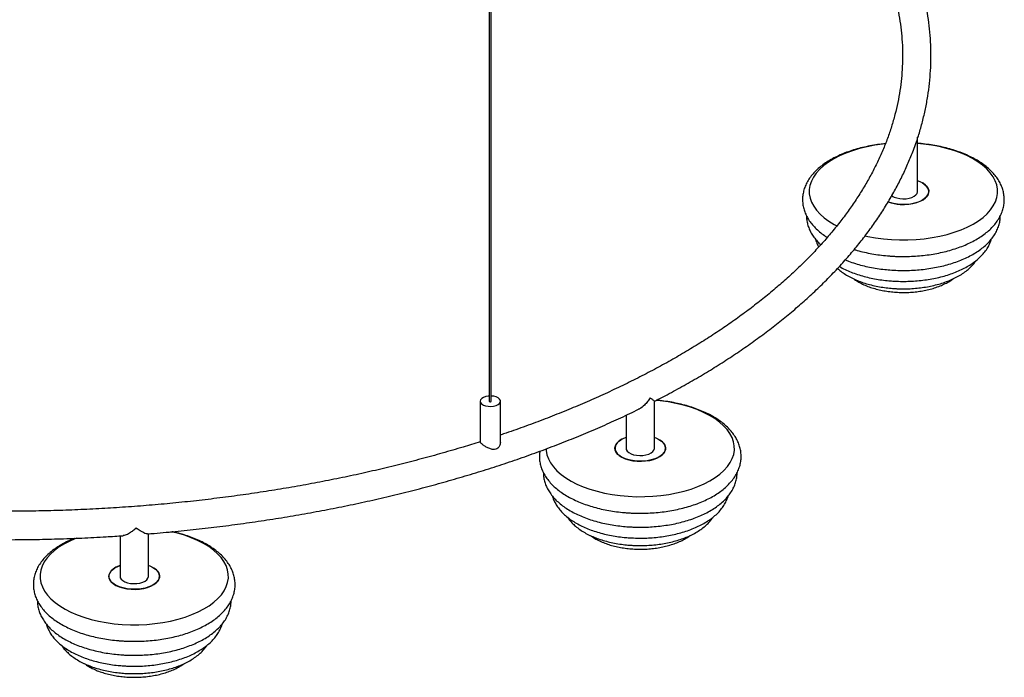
# Paper-space layout '_Trimétrica' of a CAD drawing. Header units: millimetres. Extents: x -887 to 99, y -668 to 767.
# Tile 3 of 5: x -386 to 99, y -668 to -344. Entities that reach past the tile are written whole.
import ezdxf

# ---------------------------------------------------------------- set-up
doc = ezdxf.new("R2010")
doc.units = ezdxf.units.MM

psp = doc.layouts.new('_Trimétrica')

# ---------------------------------------------------------------- linework, layer by layer
at = {"color": 7, "linetype": 'Continuous', "lineweight": 25}
for p, q in [((-154.87, 318.55), (-154.87, -532.18)), ((-153.87, -532.18), (-153.87, 318.55)), ((56.38, -428.69), (56.38, -402.27)), ((-159.37, -532.18), (-159.37, -552.36)), ((-149.37, -552.36), (-149.37, -532.18)), ((-73.42, -555.38), (-73.42, -532.18)), ((-87.42, -539.11), (-87.42, -555.38)), ((-337, -598.63), (-337, -618.57)), ((-323, -618.57), (-323, -597.61))]:
    psp.add_line(p, q, dxfattribs=at)
at = {"color": 7, "linetype": 'Continuous', "lineweight": 25, "flags": 128}
for points in [[(40.41, -405.22), (39.15, -405.36), (35.24, -405.91), (31.44, -406.63), (27.77, -407.52), (24.27, -408.57), (20.96, -409.77), (17.86, -411.12), (15.01, -412.6), (12.42, -414.2), (10.11, -415.92), (8.09, -417.73), (6.4, -419.62), (5.02, -421.59), (3.99, -423.61), (3.3, -425.66), (2.97, -427.74), (2.98, -429.83), (3.35, -431.91), (4.07, -433.96), (5.13, -435.98), (6.53, -437.93), (8.26, -439.82), (10.3, -441.63), (12.64, -443.33), (15.25, -444.92), (16.52, -445.6)], [(30.49, -450.55), (31.77, -450.83), (35.58, -451.54), (39.5, -452.07), (43.49, -452.42), (47.53, -452.6), (51.58, -452.59), (55.62, -452.4), (59.61, -452.03), (63.52, -451.48), (67.32, -450.76), (70.98, -449.87), (74.49, -448.82), (77.8, -447.62), (80.89, -446.27), (83.74, -444.79), (86.34, -443.18), (88.65, -441.47), (90.66, -439.66), (92.36, -437.76), (93.73, -435.8), (94.76, -433.78), (95.45, -431.72), (95.79, -429.64), (95.77, -427.56), (95.41, -425.48), (94.69, -423.42), (93.62, -421.41), (92.22, -419.45), (90.49, -417.56), (88.46, -415.76), (86.12, -414.06), (83.5, -412.46), (80.62, -410.99), (77.51, -409.66), (74.18, -408.47), (70.67, -407.43), (66.99, -406.56), (63.17, -405.85), (59.25, -405.32), (56.38, -405.04)], [(56.38, -423.36), (57, -423.59), (58.56, -424.33), (59.86, -425.19), (60.86, -426.15), (61.53, -427.19), (61.85, -428.27), (61.81, -429.36), (61.41, -430.43), (60.67, -431.45), (59.6, -432.4), (58.24, -433.23), (56.62, -433.94), (54.8, -434.49), (52.82, -434.88), (50.73, -435.09), (48.62, -435.12), (46.52, -434.96), (44.5, -434.62), (42.63, -434.11), (41.83, -433.83)], [(47.79, -435.08), (49.91, -435.13), (52.02, -434.99), (54.04, -434.67), (55.93, -434.17), (57.64, -433.52), (59.11, -432.74), (60.29, -431.83), (61.16, -430.84), (61.7, -429.78), (61.88, -428.69), (61.7, -427.6), (61.16, -426.55), (60.29, -425.55), (59.1, -424.65), (57.63, -423.86), (56.38, -423.36)], [(46.11, -431.88), (47.57, -432.18), (49.12, -432.3), (50.68, -432.24), (52.18, -432), (53.54, -431.59), (54.69, -431.04), (55.57, -430.38), (56.14, -429.62), (56.37, -428.83), (56.38, -428.69)], [(-154.87, -529.62), (-155.35, -529.66), (-156.64, -529.89), (-157.75, -530.29), (-158.62, -530.83), (-159.17, -531.47), (-159.37, -532.16), (-159.19, -532.86), (-158.66, -533.5), (-157.81, -534.05), (-156.7, -534.46)], [(-156.7, -534.46), (-155.42, -534.7), (-154.07, -534.75), (-152.73, -534.62), (-151.52, -534.3), (-150.51, -533.82), (-149.8, -533.23), (-149.42, -532.55), (-149.41, -531.85), (-149.77, -531.17), (-150.47, -530.57), (-151.46, -530.09), (-152.66, -529.76), (-153.87, -529.62)], [(-154.6, -532.41), (-154.42, -532.44), (-154.22, -532.43), (-154.05, -532.38), (-153.93, -532.3), (-153.87, -532.21), (-153.87, -532.18)], [(-126.86, -555.66), (-126.81, -556.51), (-126.44, -558.59), (-125.73, -560.65), (-124.66, -562.66), (-123.26, -564.62), (-121.53, -566.51), (-119.49, -568.31), (-117.16, -570.01), (-114.54, -571.61), (-111.66, -573.08), (-108.55, -574.41), (-105.22, -575.6), (-101.7, -576.64), (-98.03, -577.51), (-94.21, -578.22), (-90.29, -578.75), (-86.3, -579.11), (-82.26, -579.28), (-78.21, -579.27), (-74.18, -579.08), (-70.19, -578.71), (-66.28, -578.16), (-62.48, -577.44), (-58.81, -576.55), (-55.31, -575.5), (-52, -574.3), (-48.9, -572.95), (-46.05, -571.47), (-43.46, -569.87), (-41.15, -568.15), (-39.13, -566.34), (-37.44, -564.45), (-36.06, -562.48), (-35.03, -560.46), (-34.34, -558.41), (-34, -556.33), (-34.02, -554.24), (-34.39, -552.16), (-35.11, -550.11), (-36.17, -548.1), (-37.57, -546.14), (-39.3, -544.25), (-41.34, -542.45), (-43.68, -540.74), (-46.29, -539.15), (-49.17, -537.68), (-52.28, -536.34), (-55.61, -535.15), (-59.13, -534.11), (-62.81, -533.24), (-66.62, -532.53), (-70.54, -532), (-72.62, -531.79)], [(-73.42, -550.04), (-72.8, -550.27), (-71.23, -551.01), (-69.93, -551.87), (-68.93, -552.83), (-68.26, -553.87), (-67.94, -554.95), (-67.98, -556.04), (-68.38, -557.11), (-69.12, -558.14), (-70.19, -559.08), (-71.55, -559.92), (-73.17, -560.62), (-75, -561.18), (-76.98, -561.57), (-79.06, -561.78), (-81.18, -561.8), (-83.28, -561.64), (-85.29, -561.31), (-87.17, -560.8), (-88.85, -560.13), (-90.29, -559.33), (-91.44, -558.41), (-92.28, -557.41), (-92.77, -556.35), (-92.91, -555.26), (-92.7, -554.17), (-92.12, -553.12), (-91.21, -552.13), (-90, -551.24), (-88.5, -550.47), (-87.42, -550.04)], [(-87.42, -550.04), (-87.85, -550.2), (-89.44, -550.92), (-90.78, -551.77), (-91.81, -552.73), (-92.51, -553.76), (-92.87, -554.83), (-92.87, -555.93), (-92.51, -557), (-91.81, -558.03), (-90.77, -558.98), (-89.44, -559.83), (-87.85, -560.55), (-86.04, -561.13), (-84.07, -561.53), (-82, -561.76)], [(-82, -561.76), (-79.88, -561.81), (-77.78, -561.67), (-75.75, -561.35), (-73.86, -560.86), (-72.16, -560.21), (-70.69, -559.42), (-69.5, -558.52), (-68.63, -557.52), (-68.1, -556.46), (-67.92, -555.38), (-68.1, -554.29), (-68.63, -553.23), (-69.51, -552.24), (-70.69, -551.33), (-72.16, -550.54), (-73.42, -550.04)], [(-87.42, -555.38), (-87.3, -556.05), (-86.83, -556.82), (-86.05, -557.52), (-84.98, -558.11), (-83.69, -558.57)], [(-83.69, -558.57), (-82.23, -558.86), (-80.68, -558.98), (-79.11, -558.92), (-77.62, -558.68), (-76.26, -558.28), (-75.11, -557.73), (-74.23, -557.06), (-73.66, -556.31), (-73.42, -555.51), (-73.42, -555.38)], [(-358.53, -599.7), (-361.51, -601), (-364.37, -602.48), (-366.96, -604.08), (-369.27, -605.8), (-371.28, -607.61), (-372.98, -609.5), (-374.35, -611.47), (-375.39, -613.49), (-376.08, -615.54), (-376.41, -617.62), (-376.4, -619.71), (-376.03, -621.79), (-375.31, -623.84), (-374.25, -625.86), (-372.84, -627.81), (-371.12, -629.7), (-369.08, -631.51), (-366.74, -633.21), (-364.12, -634.8), (-361.25, -636.27), (-358.13, -637.61), (-354.81, -638.8), (-351.29, -639.84), (-347.61, -640.71), (-343.8, -641.42), (-339.88, -641.95), (-335.89, -642.3), (-331.85, -642.48), (-327.79, -642.47), (-323.76, -642.28), (-319.77, -641.91), (-315.86, -641.36), (-312.06, -640.64), (-308.39, -639.75), (-304.89, -638.7), (-301.58, -637.5), (-298.49, -636.15), (-295.63, -634.67), (-293.04, -633.06), (-290.73, -631.35), (-288.72, -629.54), (-287.02, -627.64), (-285.65, -625.68), (-284.61, -623.66), (-283.93, -621.6), (-283.59, -619.52), (-283.6, -617.44), (-283.97, -615.36), (-284.69, -613.31), (-285.76, -611.29), (-287.16, -609.33), (-288.88, -607.45), (-290.92, -605.64), (-293.26, -603.94), (-295.88, -602.34), (-298.75, -600.87), (-301.87, -599.54), (-305.2, -598.35), (-308.71, -597.31), (-311.87, -596.55)], [(-323, -613.24), (-322.38, -613.47), (-320.82, -614.21), (-319.52, -615.07), (-318.52, -616.03), (-317.85, -617.07), (-317.53, -618.15), (-317.57, -619.24), (-317.96, -620.31), (-318.71, -621.33), (-319.78, -622.28), (-321.14, -623.11), (-322.76, -623.82), (-324.58, -624.38), (-326.56, -624.76), (-328.64, -624.97), (-330.76, -625), (-332.86, -624.84), (-334.88, -624.5), (-336.75, -623.99), (-338.43, -623.33), (-339.87, -622.52), (-341.02, -621.61), (-341.86, -620.61), (-342.36, -619.54), (-342.5, -618.45), (-342.28, -617.37), (-341.71, -616.32), (-340.8, -615.33), (-339.58, -614.44), (-338.08, -613.66), (-337, -613.24)], [(-337, -613.24), (-337.44, -613.4), (-339.03, -614.12), (-340.36, -614.97), (-341.39, -615.92), (-342.1, -616.95), (-342.46, -618.03), (-342.46, -619.12), (-342.1, -620.2), (-341.39, -621.23), (-340.35, -622.18), (-339.02, -623.03), (-337.43, -623.75), (-335.62, -624.32), (-333.66, -624.73), (-331.58, -624.96)], [(-331.58, -624.96), (-329.47, -625.01), (-327.36, -624.87), (-325.34, -624.55), (-323.44, -624.05), (-321.74, -623.41), (-320.27, -622.62), (-319.09, -621.71), (-318.21, -620.72), (-317.68, -619.66), (-317.5, -618.57), (-317.68, -617.48), (-318.22, -616.43), (-319.09, -615.43), (-320.28, -614.53), (-321.75, -613.74), (-323, -613.24)], [(-337, -618.57), (-336.88, -619.25), (-336.42, -620.02), (-335.63, -620.72), (-334.57, -621.31), (-333.27, -621.76)], [(-333.27, -621.76), (-331.81, -622.06), (-330.26, -622.18), (-328.7, -622.12), (-327.2, -621.88), (-325.84, -621.47), (-324.69, -620.92), (-323.81, -620.26), (-323.24, -619.5), (-323.01, -618.71), (-323, -618.57)]]:
    psp.add_lwpolyline(points, dxfattribs=at)
at = {"color": 7, "linetype": 'Continuous', "lineweight": 25}
for centre, radius, start, end in [((47.74, -425.03), 7.05, 233.7476, 256.6258), ((48.83, -415.35), 19.75, 249.2323, 266.9974), ((-154.58, -532.12), 0.295, 192.9662, 266.0309)]:
    psp.add_arc(centre, radius, start, end, dxfattribs=at)
for points, knots in [([(56.33, -402.5), (56.38, -402.36), (57.16, -400.15), (58.38, -395.83), (59.96, -389.55), (61.19, -383.25), (62.11, -376.94), (62.71, -370.62), (63, -364.3), (62.97, -357.98), (62.62, -351.66), (61.96, -345.36), (60.98, -339.06), (59.69, -332.78), (58.09, -326.52), (56.17, -320.29), (53.94, -314.08), (51.39, -307.9), (48.54, -301.76), (45.38, -295.66), (41.91, -289.61), (38.13, -283.6), (34.05, -277.65), (29.67, -271.76), (25, -265.93), (20.03, -260.17), (14.77, -254.48), (9.22, -248.87), (3.4, -243.34), (-2.71, -237.9), (-9.08, -232.54), (-15.72, -227.28), (-22.63, -222.11), (-29.79, -217.05), (-37.21, -212.08), (-44.87, -207.23), (-52.77, -202.48), (-60.91, -197.85), (-69.28, -193.33), (-77.86, -188.94), (-86.67, -184.66), (-95.69, -180.51), (-104.91, -176.48), (-114.33, -172.59), (-123.95, -168.82), (-133.75, -165.2), (-143.7, -161.7), (-150.48, -159.48), (-153.87, -158.38)], [0, 0, 0, 0, 0.001494, 0.023522, 0.045514, 0.067471, 0.0894, 0.111305, 0.133192, 0.155069, 0.176944, 0.198821, 0.220708, 0.242613, 0.264541, 0.286498, 0.308489, 0.330515, 0.35258, 0.374682, 0.396823, 0.418999, 0.441209, 0.46345, 0.485719, 0.508013, 0.530328, 0.55266, 0.575007, 0.597366, 0.619735, 0.64211, 0.66449, 0.686873, 0.709258, 0.731643, 0.754027, 0.776409, 0.79879, 0.821167, 0.843541, 0.865911, 0.888279, 0.910642, 0.933001, 0.955357, 0.97771, 1, 1, 1, 1]), ([(6.43, -266.15), (7.33, -267.1), (9.9, -269.84), (13.85, -274.43), (18.3, -279.93), (22.44, -285.48), (26.29, -291.08), (29.85, -296.73), (33.12, -302.42), (36.08, -308.15), (38.74, -313.92), (41.11, -319.72), (43.17, -325.56), (44.92, -331.42), (46.36, -337.31), (47.5, -343.22), (48.32, -349.15), (48.83, -355.1), (49.02, -361.05), (48.9, -367), (48.46, -372.96), (47.71, -378.91), (46.64, -384.84), (45.26, -390.76), (43.57, -396.65), (41.57, -402.52), (39.26, -408.36), (36.64, -414.16), (33.73, -419.92), (30.51, -425.64), (26.99, -431.32), (23.18, -436.95), (19.08, -442.52), (14.68, -448.04), (10, -453.51), (5.04, -458.91), (-0.21, -464.24), (-5.73, -469.5), (-11.53, -474.7), (-17.61, -479.81), (-23.94, -484.85), (-30.55, -489.8), (-37.41, -494.67), (-44.52, -499.44), (-51.89, -504.12), (-59.5, -508.7), (-67.35, -513.18), (-75.43, -517.55), (-83.74, -521.82), (-92.27, -525.97), (-101.02, -530.01), (-109.98, -533.93), (-119.15, -537.73), (-128.51, -541.41), (-138.07, -544.94), (-145.03, -547.43), (-148.85, -548.69), (-149.37, -548.86)], [0, 0, 0, 0, 0.009788, 0.028281, 0.046787, 0.06531, 0.083853, 0.102418, 0.12101, 0.139633, 0.158288, 0.176981, 0.195712, 0.214482, 0.233292, 0.252139, 0.27102, 0.289929, 0.308859, 0.327801, 0.346746, 0.365681, 0.384599, 0.40349, 0.422349, 0.441172, 0.459957, 0.478703, 0.49741, 0.516081, 0.534718, 0.553324, 0.571902, 0.590457, 0.608992, 0.62751, 0.646014, 0.664507, 0.682991, 0.701469, 0.719942, 0.738413, 0.756881, 0.77535, 0.793818, 0.812288, 0.830759, 0.849232, 0.867708, 0.886187, 0.904668, 0.923153, 0.941641, 0.960133, 0.978627, 0.997125, 1, 1, 1, 1]), ([(56.27, -401.88), (56.27, -401.88), (56.18, -402.61), (56.04, -403.52), (55.69, -404.36), (55.62, -404.52)], [0, 0, 0, 0, 0.0060254, 0.8045383, 1, 1, 1, 1]), ([(56.3, -402.27), (56.32, -402.14), (56.34, -402.02), (56.27, -401.88), (56.27, -401.88)], [0, 0, 0, 0, 0.989941, 1, 1, 1, 1]), ([(-73.5, -532.26), (-71.72, -531.36), (-67.08, -528.98), (-59.83, -525.01), (-51.71, -520.37), (-43.84, -515.6), (-36.21, -510.73), (-28.83, -505.75), (-21.69, -500.67), (-14.82, -495.49), (-8.2, -490.21), (-1.86, -484.84), (4.21, -479.38), (10.01, -473.83), (15.53, -468.19), (20.75, -462.49), (25.69, -456.7), (30.34, -450.85), (34.69, -444.93), (38.73, -438.95), (42.47, -432.92), (45.91, -426.83), (49.03, -420.7), (51.84, -414.53), (54.04, -409.14), (55.19, -405.79), (55.62, -404.52)], [0, 0, 0, 0, 0.026764, 0.069936, 0.113115, 0.1563, 0.19949, 0.242684, 0.28588, 0.329076, 0.37227, 0.415457, 0.458635, 0.5018, 0.544947, 0.58807, 0.631165, 0.674224, 0.717242, 0.760211, 0.803125, 0.845978, 0.888764, 0.931479, 0.97412, 1, 1, 1, 1]), ([(40.48, -405.13), (39.52, -405.22), (37.27, -405.45), (33.8, -406.01), (30.09, -406.76), (26.49, -407.67), (23.03, -408.75), (19.72, -409.98), (16.59, -411.37), (13.66, -412.9), (10.94, -414.59), (8.46, -416.42), (6.24, -418.38), (4.31, -420.47), (2.7, -422.66), (1.41, -424.93), (0.46, -427.26), (-0.14, -429.61), (-0.41, -431.95), (-0.36, -434.28), (0.01, -436.57), (0.69, -438.82), (1.67, -441.01), (2.94, -443.15), (4.52, -445.22), (6.39, -447.21), (8.57, -449.1), (10.38, -450.48), (11.54, -451.19), (11.8, -451.35)], [0, 0, 0, 0, 0.029054, 0.068384, 0.107784, 0.147274, 0.186877, 0.226613, 0.266498, 0.306539, 0.346723, 0.387002, 0.427227, 0.467192, 0.506632, 0.545283, 0.582979, 0.619722, 0.655683, 0.691155, 0.726471, 0.761896, 0.797766, 0.834343, 0.871773, 0.910061, 0.949078, 0.988609, 1, 1, 1, 1]), ([(43.38, -460.58), (44.07, -460.62), (46.07, -460.74), (49.4, -460.8), (53.35, -460.72), (57.27, -460.46), (61.15, -460.04), (64.95, -459.45), (68.67, -458.69), (72.26, -457.78), (75.72, -456.7), (79.03, -455.47), (82.16, -454.08), (85.1, -452.55), (87.82, -450.86), (90.3, -449.03), (92.51, -447.07), (94.44, -444.98), (96.06, -442.79), (97.35, -440.52), (98.29, -438.19), (98.9, -435.85), (99.17, -433.5), (99.11, -431.17), (98.74, -428.88), (98.07, -426.63), (97.09, -424.44), (95.81, -422.3), (94.24, -420.23), (92.36, -418.24), (90.2, -416.35), (87.76, -414.55), (85.07, -412.89), (82.14, -411.36), (79.02, -409.97), (75.71, -408.74), (72.24, -407.66), (68.63, -406.75), (64.91, -405.99), (61.1, -405.41), (58.24, -405.07), (56.66, -404.97), (56.38, -404.96)], [0, 0, 0, 0, 0.013841, 0.039956, 0.066073, 0.092197, 0.118341, 0.144517, 0.170739, 0.197022, 0.223379, 0.249825, 0.27637, 0.303019, 0.329763, 0.35657, 0.383342, 0.40994, 0.436189, 0.461913, 0.487002, 0.511456, 0.53539, 0.558998, 0.582503, 0.606079, 0.629952, 0.654295, 0.679206, 0.704688, 0.730655, 0.756965, 0.783467, 0.810036, 0.836575, 0.863052, 0.889454, 0.915781, 0.942043, 0.96825, 0.994415, 1, 1, 1, 1]), ([(1.6, -440.75), (1.62, -441.38), (1.66, -442.77), (2.1, -444.89), (2.83, -447.09), (3.87, -449.23), (5.22, -451.3), (6.77, -453.24), (8, -454.42), (8.59, -454.98)], [0, 0, 0, 0, 0.119995, 0.264173, 0.409138, 0.556278, 0.706626, 0.860679, 1, 1, 1, 1]), ([(20.75, -462.42), (21.28, -462.65), (22.85, -463.31), (25.66, -464.25), (29.12, -465.24), (32.71, -466.06), (36.41, -466.71), (40.05, -467.18), (43.15, -467.45), (46.27, -467.62), (49.53, -467.68), (53.4, -467.59), (57.24, -467.33), (61.03, -466.9), (64.76, -466.3), (68.38, -465.54), (71.89, -464.62), (75.26, -463.54), (78.47, -462.3), (81.5, -460.9), (84.34, -459.36), (86.95, -457.66), (89.32, -455.82), (91.41, -453.85), (93.21, -451.76), (94.69, -449.57), (95.84, -447.3), (96.63, -445), (97.09, -442.81), (97.13, -441.39), (97.15, -440.74)], [0, 0, 0, 0, 0.019477, 0.057316, 0.095041, 0.132659, 0.170184, 0.207637, 0.241219, 0.261021, 0.298372, 0.335727, 0.373094, 0.410492, 0.44794, 0.485462, 0.523078, 0.560812, 0.598685, 0.636711, 0.674894, 0.713215, 0.751602, 0.789877, 0.827808, 0.865116, 0.901558, 0.937027, 0.971598, 1, 1, 1, 1]), ([(6.05, -452.25), (6.11, -452.53), (6.37, -453.53), (6.9, -454.79), (7.46, -455.74), (7.63, -456.02)], [0, 0, 0, 0, 0.209861, 0.760718, 1, 1, 1, 1]), ([(17.8, -465.65), (18.03, -465.79), (19.13, -466.46), (21.3, -467.51), (24.29, -468.78), (27.48, -469.88), (30.8, -470.83), (34.26, -471.62), (37.81, -472.24), (41.11, -472.64), (43.87, -472.87), (46.65, -473.02), (49.78, -473.08), (53.48, -472.97), (57.16, -472.7), (60.79, -472.26), (64.34, -471.65), (67.79, -470.87), (71.12, -469.94), (74.3, -468.84), (77.32, -467.58), (80.16, -466.17), (82.78, -464.6), (85.17, -462.88), (87.31, -461.02), (89.15, -459.03), (90.69, -456.93), (91.86, -454.75), (92.53, -453.17), (92.72, -452.32), (92.74, -452.23)], [0, 0, 0, 0, 0.0107634, 0.0502006, 0.0895786, 0.1288403, 0.1679698, 0.2069739, 0.2458707, 0.2846833, 0.3128337, 0.3333686, 0.3720737, 0.410784, 0.4495111, 0.4882774, 0.527109, 0.5660333, 0.6050781, 0.6442707, 0.6836352, 0.723186, 0.7629162, 0.8027777, 0.8426025, 0.882133, 0.9210429, 0.9590207, 0.9958991, 1, 1, 1, 1]), ([(25.11, -457.31), (25.59, -457.47), (27.21, -457.98), (30.13, -458.7), (33.84, -459.46), (37.65, -460.04), (40.85, -460.4), (42.77, -460.53), (43.38, -460.58)], [0, 0, 0, 0, 0.085365, 0.290748, 0.495617, 0.700061, 0.904176, 1, 1, 1, 1]), ([(16.89, -466.64), (17.42, -467.11), (18.61, -468.16), (20.74, -469.63), (23.23, -471.06), (25.94, -472.34), (28.83, -473.47), (31.89, -474.44), (35.08, -475.24), (38.37, -475.87), (41.63, -476.32), (44.4, -476.56), (47.18, -476.71), (50.11, -476.75), (53.57, -476.63), (57, -476.34), (60.37, -475.87), (63.66, -475.24), (66.85, -474.44), (69.9, -473.48), (72.8, -472.35), (75.52, -471.07), (78.04, -469.62), (80.34, -468.01), (82.38, -466.25), (84, -464.53), (84.81, -463.35), (85.14, -462.85)], [0, 0, 0, 0, 0.033792, 0.075305, 0.117249, 0.159306, 0.201269, 0.243075, 0.284715, 0.326205, 0.367575, 0.404358, 0.426253, 0.467464, 0.508685, 0.549932, 0.59124, 0.632645, 0.674187, 0.715907, 0.75784, 0.800015, 0.842435, 0.885046, 0.92764, 0.969862, 1, 1, 1, 1]), ([(24.85, -471.79), (24.99, -471.9), (25.78, -472.52), (27.46, -473.51), (29.86, -474.73), (32.47, -475.78), (35.24, -476.67), (38.15, -477.39), (41.15, -477.94), (43.68, -478.25), (45.76, -478.41), (47.84, -478.52), (50.49, -478.54), (53.62, -478.39), (56.7, -478.07), (59.72, -477.57), (62.65, -476.91), (65.46, -476.07), (68.13, -475.07), (70.62, -473.88), (72.54, -472.8), (73.53, -472.05), (73.85, -471.81)], [0, 0, 0, 0, 0.012553, 0.06901, 0.126037, 0.183059, 0.239841, 0.296333, 0.352558, 0.408576, 0.434963, 0.464683, 0.520482, 0.576309, 0.6322, 0.688231, 0.744482, 0.801038, 0.857981, 0.915373, 0.973223, 1, 1, 1, 1]), ([(-86.41, -587.26), (-85.72, -587.3), (-83.72, -587.42), (-80.39, -587.49), (-76.44, -587.4), (-72.52, -587.15), (-68.65, -586.72), (-64.84, -586.13), (-61.13, -585.38), (-57.53, -584.46), (-54.07, -583.39), (-50.76, -582.15), (-47.63, -580.77), (-44.7, -579.23), (-41.98, -577.55), (-39.5, -575.72), (-37.28, -573.75), (-35.35, -571.66), (-33.74, -569.47), (-32.45, -567.2), (-31.5, -564.88), (-30.9, -562.53), (-30.63, -560.18), (-30.68, -557.85), (-31.05, -555.56), (-31.73, -553.31), (-32.71, -551.12), (-33.98, -548.99), (-35.56, -546.92), (-37.43, -544.93), (-39.59, -543.03), (-42.03, -541.24), (-44.73, -539.57), (-47.65, -538.04), (-50.78, -536.66), (-54.09, -535.43), (-57.56, -534.35), (-61.16, -533.43), (-64.88, -532.68), (-68.64, -532.09), (-71.18, -531.84), (-72.43, -531.71)], [0, 0, 0, 0, 0.013932, 0.040221, 0.066511, 0.092809, 0.119127, 0.145476, 0.171873, 0.19833, 0.224862, 0.251484, 0.278205, 0.305031, 0.331952, 0.358938, 0.385887, 0.412662, 0.439085, 0.46498, 0.490235, 0.514852, 0.538944, 0.56271, 0.58637, 0.610103, 0.634135, 0.658639, 0.683716, 0.709367, 0.735506, 0.761991, 0.788668, 0.815414, 0.84213, 0.868782, 0.895359, 0.921861, 0.948297, 0.974678, 1, 1, 1, 1]), ([(-75.54, -530.53), (-75.54, -530.54), (-75.93, -531.18), (-76.78, -532.45), (-78.51, -534.33), (-80.05, -535.68), (-81.1, -536.06), (-81.24, -536.11)], [0, 0, 0, 0, 0.00205, 0.27378, 0.553457, 0.942962, 1, 1, 1, 1]), ([(-73.5, -532.18), (-73.48, -532.17), (-73.4, -532.16), (-73.73, -531.87), (-74.35, -531.37), (-75.05, -530.87), (-75.54, -530.54), (-75.54, -530.53)], [0, 0, 0, 0, 0.111461, 0.360715, 0.617022, 0.997741, 1, 1, 1, 1]), ([(-323.54, -597.65), (-322.4, -597.56), (-317.29, -597.17), (-308.28, -596.31), (-296.51, -595.07), (-284.81, -593.66), (-273.19, -592.09), (-261.65, -590.36), (-250.2, -588.48), (-238.85, -586.44), (-227.61, -584.24), (-216.48, -581.9), (-205.47, -579.4), (-194.59, -576.75), (-183.85, -573.95), (-173.25, -571.01), (-162.8, -567.92), (-152.51, -564.69), (-142.39, -561.31), (-132.43, -557.8), (-122.66, -554.16), (-113.07, -550.38), (-103.68, -546.46), (-94.49, -542.42), (-87, -538.97), (-82.66, -536.83), (-81.23, -536.13)], [0, 0, 0, 0, 0.01269, 0.056541, 0.100395, 0.14425, 0.188109, 0.231971, 0.275837, 0.319706, 0.36358, 0.407458, 0.451341, 0.495229, 0.539123, 0.583023, 0.626929, 0.670842, 0.714762, 0.758689, 0.802623, 0.846565, 0.890515, 0.934472, 0.978438, 1, 1, 1, 1]), ([(-159.37, -552.14), (-162.18, -553.03), (-168.34, -554.97), (-178.05, -557.81), (-188.45, -560.69), (-199, -563.42), (-209.69, -566.01), (-220.51, -568.45), (-231.46, -570.74), (-242.53, -572.88), (-253.7, -574.87), (-264.98, -576.71), (-276.34, -578.4), (-287.8, -579.92), (-299.33, -581.3), (-310.92, -582.51), (-322.58, -583.57), (-334.29, -584.46), (-346.04, -585.2), (-357.83, -585.77), (-369.64, -586.19), (-381.47, -586.44), (-393.31, -586.53), (-405.15, -586.46), (-416.98, -586.23), (-428.8, -585.83), (-440.59, -585.28), (-452.35, -584.56), (-464.06, -583.68), (-475.73, -582.65), (-487.33, -581.45), (-498.87, -580.1), (-510.34, -578.59), (-521.72, -576.92), (-533, -575.1), (-544.19, -573.13), (-555.27, -571.01), (-566.24, -568.73), (-577.08, -566.31), (-587.78, -563.74), (-596.14, -561.6), (-600.92, -560.31), (-602.21, -559.96)], [0, 0, 0, 0, 0.0213615, 0.0468387, 0.0723199, 0.0978047, 0.123293, 0.1487847, 0.1742795, 0.1997772, 0.2252777, 0.2507806, 0.2762859, 0.3017933, 0.3273026, 0.3528135, 0.378326, 0.4038398, 0.4293547, 0.4548705, 0.4803869, 0.505904, 0.5314213, 0.5569388, 0.5824561, 0.6079732, 0.6334897, 0.6590056, 0.6845205, 0.7100343, 0.7355469, 0.7610579, 0.7865673, 0.8120747, 0.8375801, 0.8630831, 0.8885836, 0.9140813, 0.9395762, 0.9650678, 0.9905562, 1, 1, 1, 1]), ([(-149.39, -552.36), (-149.42, -552.72), (-149.47, -553.57), (-150.1, -554.77), (-151.09, -555.7), (-152.23, -556.07), (-153.6, -555.98), (-155.12, -555.45), (-156.67, -554.63), (-157.97, -553.78), (-158.85, -553.08), (-159.32, -552.6), (-159.33, -552.43), (-159.33, -552.36)], [0, 0, 0, 0, 0.084186, 0.197822, 0.281453, 0.365672, 0.43929, 0.550135, 0.663188, 0.756891, 0.851004, 0.935881, 1, 1, 1, 1]), ([(-129.95, -556.84), (-130.03, -557.44), (-130.22, -558.81), (-130.15, -560.97), (-129.78, -563.26), (-129.1, -565.51), (-128.13, -567.7), (-126.85, -569.83), (-125.28, -571.9), (-123.4, -573.89), (-121.24, -575.79), (-118.8, -577.58), (-116.11, -579.25), (-113.18, -580.78), (-110.05, -582.16), (-106.74, -583.39), (-103.27, -584.47), (-99.67, -585.39), (-95.95, -586.14), (-92.14, -586.73), (-88.95, -587.08), (-87.03, -587.22), (-86.41, -587.26)], [0, 0, 0, 0, 0.037835, 0.086031, 0.134015, 0.182146, 0.230882, 0.280578, 0.331433, 0.383455, 0.436466, 0.490176, 0.544279, 0.598519, 0.652699, 0.70675, 0.760648, 0.814395, 0.868008, 0.921508, 0.974924, 1, 1, 1, 1]), ([(-128.19, -567.44), (-128.17, -568.07), (-128.14, -569.45), (-127.7, -571.57), (-126.96, -573.77), (-125.92, -575.91), (-124.58, -577.99), (-122.95, -580), (-121.01, -581.93), (-118.79, -583.76), (-116.3, -585.47), (-113.57, -587.06), (-110.61, -588.5), (-107.46, -589.8), (-104.14, -590.94), (-100.67, -591.92), (-97.08, -592.74), (-93.39, -593.39), (-89.74, -593.87), (-86.64, -594.13), (-83.53, -594.3), (-80.26, -594.37), (-76.4, -594.28), (-72.55, -594.01), (-68.76, -593.58), (-65.04, -592.99), (-61.41, -592.23), (-57.9, -591.3), (-54.53, -590.22), (-51.32, -588.98), (-48.29, -587.59), (-45.46, -586.04), (-42.84, -584.34), (-40.48, -582.51), (-38.38, -580.53), (-36.58, -578.44), (-35.1, -576.25), (-33.96, -573.99), (-33.16, -571.69), (-32.7, -569.49), (-32.66, -568.07), (-32.64, -567.43)], [0, 0, 0, 0, 0.019829, 0.043655, 0.06761, 0.091925, 0.11677, 0.142227, 0.168276, 0.194803, 0.221647, 0.248651, 0.275685, 0.30267, 0.329581, 0.35641, 0.383163, 0.409851, 0.436486, 0.460369, 0.474452, 0.501015, 0.527581, 0.554156, 0.580753, 0.607385, 0.63407, 0.660822, 0.687658, 0.714592, 0.741635, 0.768791, 0.796044, 0.823344, 0.850564, 0.87754, 0.904073, 0.92999, 0.955215, 0.979801, 1, 1, 1, 1]), ([(-600.73, -574.85), (-600.57, -574.89), (-596.85, -575.88), (-589.48, -577.74), (-578.55, -580.34), (-567.5, -582.78), (-556.32, -585.07), (-545.04, -587.21), (-533.65, -589.19), (-522.16, -591.02), (-510.59, -592.69), (-498.94, -594.2), (-487.22, -595.55), (-475.43, -596.74), (-463.59, -597.77), (-451.7, -598.63), (-439.77, -599.34), (-427.8, -599.88), (-415.82, -600.26), (-403.82, -600.48), (-391.81, -600.53), (-379.81, -600.41), (-367.81, -600.14), (-355.84, -599.7), (-345.03, -599.17), (-338.23, -598.71), (-335.41, -598.53)], [0, 0, 0, 0, 0.001951, 0.04593, 0.089905, 0.133873, 0.177837, 0.221796, 0.265751, 0.309702, 0.353649, 0.397592, 0.441533, 0.485471, 0.529407, 0.57334, 0.617272, 0.661203, 0.705133, 0.749062, 0.792991, 0.836919, 0.880848, 0.924778, 0.968708, 1, 1, 1, 1]), ([(-123.75, -578.94), (-123.68, -579.21), (-123.43, -580.21), (-122.69, -581.87), (-121.53, -583.91), (-120.06, -585.87), (-118.29, -587.75), (-116.24, -589.55), (-113.9, -591.23), (-111.32, -592.78), (-108.51, -594.2), (-105.5, -595.46), (-102.32, -596.57), (-98.99, -597.52), (-95.54, -598.3), (-91.99, -598.92), (-88.69, -599.33), (-85.93, -599.56), (-83.15, -599.71), (-80.02, -599.76), (-76.31, -599.66), (-72.63, -599.39), (-69.01, -598.94), (-65.45, -598.33), (-62, -597.56), (-58.68, -596.62), (-55.49, -595.52), (-52.47, -594.26), (-49.64, -592.85), (-47.01, -591.28), (-44.62, -589.57), (-42.49, -587.71), (-40.64, -585.71), (-39.11, -583.62), (-37.94, -581.43), (-37.26, -579.86), (-37.08, -579), (-37.06, -578.92)], [0, 0, 0, 0, 0.01052, 0.038133, 0.066306, 0.095209, 0.124884, 0.155239, 0.186084, 0.217203, 0.24841, 0.279571, 0.310639, 0.341603, 0.372467, 0.403247, 0.43396, 0.456236, 0.472485, 0.503113, 0.533745, 0.56439, 0.595067, 0.625795, 0.656596, 0.687493, 0.718506, 0.749656, 0.780953, 0.812392, 0.843935, 0.875449, 0.90673, 0.93752, 0.967573, 0.996755, 1, 1, 1, 1]), ([(-116.26, -589.47), (-115.83, -590.08), (-114.94, -591.33), (-113.26, -593.08), (-111.3, -594.75), (-109.06, -596.31), (-106.57, -597.74), (-103.86, -599.03), (-100.96, -600.15), (-97.91, -601.12), (-94.72, -601.92), (-91.42, -602.56), (-88.17, -603), (-85.4, -603.25), (-82.61, -603.39), (-79.69, -603.44), (-76.22, -603.31), (-72.79, -603.02), (-69.42, -602.56), (-66.13, -601.92), (-62.95, -601.13), (-59.9, -600.16), (-57, -599.04), (-54.28, -597.75), (-51.75, -596.3), (-49.45, -594.69), (-47.42, -592.93), (-45.79, -591.22), (-44.99, -590.03), (-44.65, -589.53)], [0, 0, 0, 0, 0.034559, 0.071131, 0.1087, 0.146995, 0.185687, 0.224483, 0.263193, 0.301758, 0.34017, 0.378443, 0.416606, 0.450537, 0.470734, 0.50875, 0.546775, 0.584825, 0.62293, 0.661125, 0.699447, 0.737932, 0.776614, 0.81552, 0.85465, 0.893958, 0.93325, 0.972199, 1, 1, 1, 1]), ([(-336, -650.46), (-335.31, -650.5), (-333.31, -650.62), (-329.98, -650.68), (-326.03, -650.6), (-322.11, -650.34), (-318.23, -649.92), (-314.43, -649.33), (-310.71, -648.58), (-307.12, -647.66), (-303.65, -646.58), (-300.35, -645.35), (-297.22, -643.96), (-294.28, -642.43), (-291.56, -640.74), (-289.08, -638.91), (-286.87, -636.95), (-284.94, -634.86), (-283.32, -632.67), (-282.03, -630.4), (-281.09, -628.07), (-280.48, -625.73), (-280.21, -623.38), (-280.27, -621.05), (-280.64, -618.76), (-281.31, -616.51), (-282.29, -614.32), (-283.57, -612.18), (-285.14, -610.12), (-287.01, -608.12), (-289.18, -606.23), (-291.62, -604.44), (-294.31, -602.77), (-297.23, -601.24), (-300.36, -599.86), (-303.67, -598.62), (-307.15, -597.56), (-309.68, -596.87), (-311.08, -596.59), (-311.23, -596.56)], [0, 0, 0, 0, 0.01506, 0.043476, 0.071894, 0.10032, 0.128767, 0.157249, 0.185782, 0.21438, 0.24306, 0.271836, 0.30072, 0.329716, 0.358817, 0.387986, 0.417116, 0.446058, 0.474619, 0.50261, 0.529909, 0.556518, 0.58256, 0.608249, 0.633824, 0.659478, 0.685454, 0.711942, 0.739047, 0.766775, 0.795029, 0.823657, 0.852494, 0.881403, 0.910282, 0.939091, 0.967819, 0.996466, 1, 1, 1, 1]), ([(-329.01, -594.71), (-329.01, -594.72), (-329.54, -595.21), (-330.63, -596.15), (-332.47, -597.45), (-334.18, -598.38), (-335.1, -598.45), (-335.41, -598.48)], [0, 0, 0, 0, 0.001794, 0.239498, 0.484156, 0.824889, 1, 1, 1, 1]), ([(-323.54, -597.66), (-323.55, -597.66), (-323.78, -597.78), (-324.61, -597.48), (-325.83, -596.9), (-327.24, -596.04), (-328.33, -595.24), (-329, -594.72), (-329.01, -594.71)], [0, 0, 0, 0, 0.005902, 0.295848, 0.493378, 0.696496, 0.998209, 1, 1, 1, 1]), ([(-359.4, -599.8), (-359.48, -599.83), (-360.65, -600.27), (-362.77, -601.26), (-365.72, -602.78), (-368.44, -604.47), (-370.92, -606.3), (-373.14, -608.26), (-375.07, -610.35), (-376.68, -612.54), (-377.97, -614.82), (-378.92, -617.14), (-379.52, -619.49), (-379.79, -621.83), (-379.74, -624.16), (-379.37, -626.46), (-378.69, -628.7), (-377.71, -630.89), (-376.44, -633.03), (-374.86, -635.1), (-372.99, -637.09), (-370.82, -638.99), (-368.38, -640.78), (-365.69, -642.44), (-362.77, -643.97), (-359.64, -645.36), (-356.33, -646.59), (-352.86, -647.67), (-349.25, -648.58), (-345.54, -649.34), (-341.72, -649.92), (-338.53, -650.28), (-336.61, -650.42), (-336, -650.46)], [0, 0, 0, 0, 0.002301, 0.037292, 0.07242, 0.107674, 0.143011, 0.178301, 0.213362, 0.247963, 0.281872, 0.314943, 0.347178, 0.378726, 0.409847, 0.44083, 0.471909, 0.503377, 0.535466, 0.568304, 0.601895, 0.636124, 0.670805, 0.705739, 0.740762, 0.775747, 0.810648, 0.84545, 0.880154, 0.914772, 0.949318, 0.983808, 1, 1, 1, 1]), ([(-104.95, -598.47), (-104.8, -598.58), (-104.01, -599.21), (-102.34, -600.19), (-99.94, -601.42), (-97.32, -602.47), (-94.55, -603.36), (-91.65, -604.08), (-88.65, -604.62), (-86.11, -604.93), (-84.04, -605.1), (-81.95, -605.2), (-79.3, -605.22), (-76.18, -605.08), (-73.09, -604.75), (-70.07, -604.26), (-67.14, -603.59), (-64.33, -602.76), (-61.67, -601.75), (-59.18, -600.57), (-57.26, -599.49), (-56.26, -598.74), (-55.95, -598.5)], [0, 0, 0, 0, 0.012553, 0.06901, 0.126037, 0.183059, 0.239841, 0.296333, 0.352558, 0.408576, 0.434963, 0.464683, 0.520482, 0.576309, 0.6322, 0.688231, 0.744482, 0.801038, 0.857981, 0.915373, 0.973223, 1, 1, 1, 1]), ([(-377.78, -630.63), (-377.76, -631.26), (-377.72, -632.65), (-377.28, -634.77), (-376.55, -636.97), (-375.51, -639.11), (-374.17, -641.19), (-372.53, -643.2), (-370.6, -645.12), (-368.38, -646.95), (-365.89, -648.67), (-363.15, -650.25), (-360.2, -651.7), (-357.05, -652.99), (-353.73, -654.13), (-350.26, -655.12), (-346.67, -655.94), (-342.97, -656.59), (-339.32, -657.06), (-336.23, -657.33), (-333.11, -657.5), (-329.85, -657.56), (-325.98, -657.47), (-322.14, -657.21), (-318.34, -656.78), (-314.62, -656.19), (-311, -655.42), (-307.49, -654.5), (-304.12, -653.42), (-300.91, -652.18), (-297.87, -650.78), (-295.04, -649.24), (-292.43, -647.54), (-290.06, -645.7), (-287.96, -643.73), (-286.16, -641.64), (-284.69, -639.45), (-283.54, -637.19), (-282.75, -634.88), (-282.28, -632.69), (-282.24, -631.27), (-282.23, -630.63)], [0, 0, 0, 0, 0.019829, 0.043655, 0.06761, 0.091925, 0.11677, 0.142227, 0.168276, 0.194803, 0.221647, 0.248651, 0.275685, 0.30267, 0.329581, 0.35641, 0.383163, 0.409851, 0.436486, 0.460369, 0.474452, 0.501015, 0.527581, 0.554156, 0.580753, 0.607385, 0.63407, 0.660822, 0.687658, 0.714592, 0.741635, 0.768791, 0.796044, 0.823344, 0.850564, 0.87754, 0.904073, 0.92999, 0.955215, 0.979801, 1, 1, 1, 1]), ([(-373.33, -642.14), (-373.26, -642.41), (-373.01, -643.41), (-372.27, -645.07), (-371.11, -647.1), (-369.64, -649.07), (-367.88, -650.95), (-365.82, -652.74), (-363.49, -654.42), (-360.9, -655.98), (-358.09, -657.39), (-355.08, -658.66), (-351.9, -659.77), (-348.57, -660.71), (-345.12, -661.5), (-341.57, -662.12), (-338.27, -662.53), (-335.51, -662.75), (-332.73, -662.9), (-329.6, -662.96), (-325.9, -662.86), (-322.22, -662.58), (-318.59, -662.14), (-315.04, -661.53), (-311.59, -660.75), (-308.26, -659.82), (-305.07, -658.72), (-302.05, -657.46), (-299.22, -656.05), (-296.6, -654.48), (-294.2, -652.76), (-292.07, -650.9), (-290.23, -648.91), (-288.69, -646.81), (-287.52, -644.63), (-286.85, -643.05), (-286.66, -642.2), (-286.64, -642.11)], [0, 0, 0, 0, 0.01052, 0.038133, 0.066306, 0.095209, 0.124884, 0.155239, 0.186084, 0.217203, 0.24841, 0.279571, 0.310639, 0.341603, 0.372467, 0.403247, 0.43396, 0.456236, 0.472485, 0.503113, 0.533745, 0.56439, 0.595067, 0.625795, 0.656596, 0.687493, 0.718506, 0.749656, 0.780953, 0.812392, 0.843935, 0.875449, 0.90673, 0.93752, 0.967573, 0.996755, 1, 1, 1, 1]), ([(-365.84, -652.66), (-365.41, -653.27), (-364.53, -654.53), (-362.84, -656.27), (-360.88, -657.95), (-358.64, -659.51), (-356.15, -660.94), (-353.44, -662.22), (-350.55, -663.35), (-347.49, -664.32), (-344.3, -665.12), (-341.01, -665.75), (-337.75, -666.2), (-334.98, -666.44), (-332.2, -666.59), (-329.27, -666.63), (-325.81, -666.51), (-322.38, -666.22), (-319, -665.75), (-315.71, -665.12), (-312.53, -664.32), (-309.48, -663.36), (-306.58, -662.23), (-303.86, -660.95), (-301.34, -659.5), (-299.04, -657.89), (-297, -656.13), (-295.38, -654.42), (-294.57, -653.23), (-294.24, -652.73)], [0, 0, 0, 0, 0.034559, 0.071131, 0.1087, 0.146995, 0.185687, 0.224483, 0.263193, 0.301758, 0.34017, 0.378443, 0.416606, 0.450537, 0.470734, 0.50875, 0.546775, 0.584825, 0.62293, 0.661125, 0.699447, 0.737932, 0.776614, 0.81552, 0.85465, 0.893958, 0.93325, 0.972199, 1, 1, 1, 1]), ([(-354.53, -661.67), (-354.39, -661.78), (-353.59, -662.4), (-351.92, -663.39), (-349.52, -664.61), (-346.91, -665.67), (-344.14, -666.55), (-341.23, -667.27), (-338.23, -667.82), (-335.7, -668.13), (-333.62, -668.29), (-331.54, -668.4), (-328.89, -668.42), (-325.76, -668.27), (-322.68, -667.95), (-319.66, -667.45), (-316.73, -666.79), (-313.92, -665.95), (-311.25, -664.95), (-308.76, -663.76), (-306.84, -662.68), (-305.85, -661.93), (-305.53, -661.7)], [0, 0, 0, 0, 0.012553, 0.06901, 0.126037, 0.183059, 0.239841, 0.296333, 0.352558, 0.408576, 0.434963, 0.464683, 0.520482, 0.576309, 0.6322, 0.688231, 0.744482, 0.801038, 0.857981, 0.915373, 0.973223, 1, 1, 1, 1])]:
    psp.add_open_spline(points, degree=3, knots=knots, dxfattribs=at)

doc.saveas('drawing.dxf')
